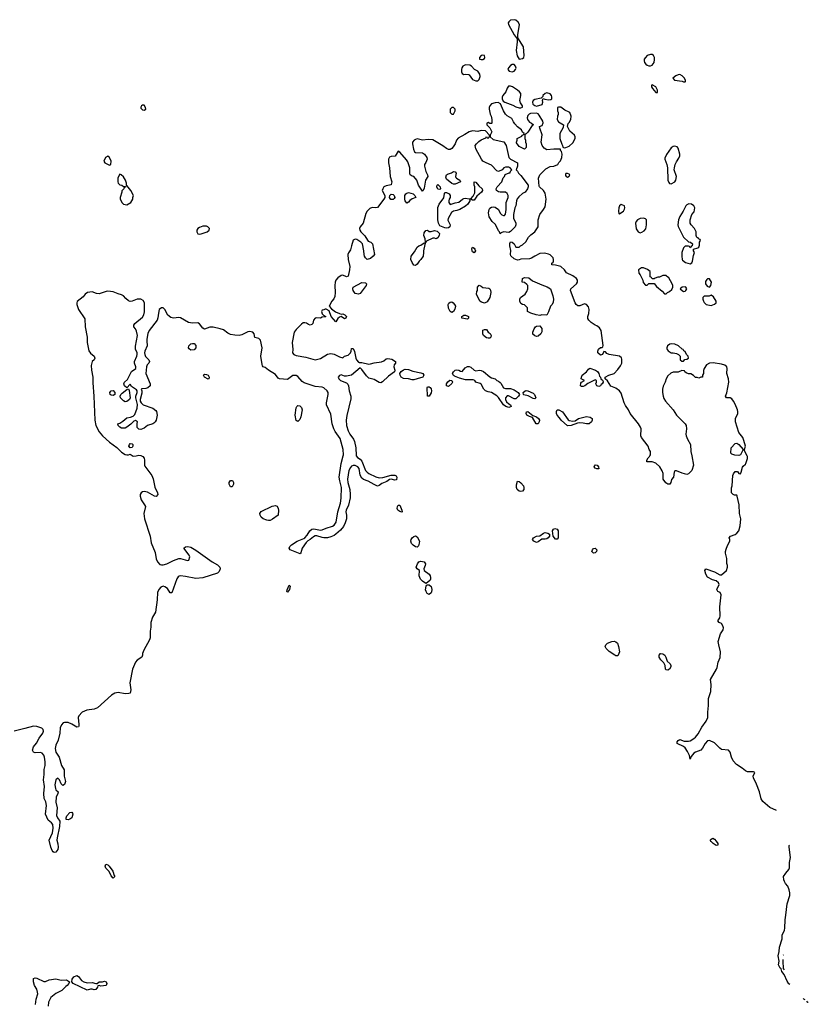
# Model space of a CAD drawing. Header units: inches. Extents: x 2380427 to 2580949, y 385907 to 546039.
# Tile 121 of 121: x 2557510 to 2566635, y 473650 to 485046. Entities that reach past the tile are written whole.
import ezdxf

# ---------------------------------------------------------------- set-up
doc = ezdxf.new("R2010")
doc.units = ezdxf.units.IN
doc.header["$MEASUREMENT"] = 0
for name, color, linetype in [('C5457', 7, 'Continuous'), ('C5458', 7, 'Continuous'), ('C5467', 7, 'Continuous'), ('C5468', 7, 'Continuous')]:
    doc.layers.add(name, color=color, linetype=linetype)

msp = doc.modelspace()

# ---------------------------------------------------------------- linework, layer by layer
at = {"layer": 'C5457', "color": 5, "elevation": 20}
for points in [[(2558918, 480000), (2558936, 479990), (2558950, 479970), (2558956, 479950), (2558956, 479890), (2558960, 479880), (2559040, 479770), (2559054, 479734), (2559075, 479635), (2559106, 479570), (2559110, 479550), (2559090, 479529), (2559070, 479532), (2558990, 479578), (2558950, 479587), (2558930, 479581), (2558917, 479570), (2558906, 479550), (2558903, 479530), (2558916, 479490), (2558956, 479430), (2558964, 479410), (2558948, 479332), (2558956, 479270), (2559019, 479070), (2559031, 478990), (2559078, 478878), (2559090, 478807), (2559104, 478770), (2559130, 478742), (2559150, 478735), (2559170, 478735), (2559213, 478747), (2559290, 478787), (2559350, 478811), (2559370, 478811), (2559450, 478785), (2559466, 478790), (2559479, 478830), (2559473, 478850), (2559409, 478930), (2559430, 478947), (2559454, 478950), (2559490, 478942), (2559550, 478908), (2559736, 478770), (2559797, 478736), (2559824, 478710), (2559831, 478690), (2559820, 478660), (2559798, 478642), (2559630, 478587), (2559550, 478577), (2559430, 478602), (2559372, 478608), (2559356, 478604), (2559344, 478596), (2559330, 478574), (2559270, 478414), (2559250, 478414), (2559221, 478461), (2559190, 478483), (2559170, 478488), (2559143, 478477), (2559119, 478450), (2559104, 478416), (2559101, 478330), (2559081, 478190), (2559046, 478130), (2559026, 478070), (2559026, 478014), (2559019, 477970), (2559019, 477890), (2559014, 477870), (2558946, 477750), (2558933, 477710), (2558933, 477690), (2558923, 477670), (2558870, 477634), (2558849, 477611), (2558816, 477530), (2558786, 477370), (2558797, 477290), (2558787, 477253), (2558773, 477247), (2558730, 477245), (2558650, 477258), (2558610, 477251), (2558571, 477229), (2558410, 477083), (2558372, 477068), (2558286, 477054), (2558233, 477030), (2558196, 476990), (2558188, 476970), (2558196, 476890), (2558195, 476870), (2558190, 476862), (2558170, 476859), (2558114, 476894), (2558070, 476911), (2558030, 476913), (2558013, 476907), (2557995, 476885), (2557980, 476850), (2557975, 476790), (2557954, 476706), (2557928, 476648), (2557919, 476610), (2557930, 476570), (2557965, 476510), (2557995, 476415), (2558025, 476365), (2558025, 476290), (2558040, 476230), (2558030, 476194), (2558010, 476182), (2557990, 476201), (2557970, 476249), (2557950, 476269), (2557930, 476249), (2557918, 476190), (2557923, 476150), (2557930, 476131), (2557954, 476110), (2557952, 476090), (2557934, 476046), (2557929, 475990), (2557944, 475924), (2557936, 475836), (2557948, 475808), (2557973, 475770), (2557970, 475710), (2557942, 475578), (2557941, 475550), (2557952, 475508), (2557955, 475470), (2557950, 475444), (2557930, 475413), (2557909, 475409), (2557896, 475416), (2557885, 475430), (2557870, 475470), (2557852, 475550), (2557890, 475634), (2557896, 475690), (2557893, 475730), (2557879, 475750), (2557840, 475780), (2557807, 475850), (2557819, 475950), (2557812, 475992), (2557793, 476033), (2557789, 476090), (2557796, 476170), (2557785, 476250), (2557793, 476310), (2557793, 476367), (2557804, 476416), (2557804, 476456), (2557797, 476510), (2557790, 476533), (2557770, 476558), (2557750, 476564), (2557690, 476560), (2557669, 476570), (2557659, 476590), (2557669, 476630), (2557706, 476674), (2557736, 476730), (2557776, 476790), (2557784, 476810), (2557782, 476830), (2557766, 476846), (2557710, 476867), (2557669, 476871), (2557570, 476841), (2557446, 476810)], [(2558813, 480000), (2558830, 479994), (2558858, 480000)], [(2557693, 473650), (2557700, 473710), (2557719, 473770), (2557718, 473790), (2557707, 473827), (2557683, 473870), (2557670, 473910), (2557669, 473950), (2557690, 473955), (2557710, 473954), (2557790, 473913), (2557810, 473915), (2557850, 473935), (2557930, 473944), (2557990, 473931), (2558050, 473934), (2558085, 473910), (2558078, 473890), (2558061, 473870), (2558043, 473857), (2557996, 473810), (2557930, 473774), (2557870, 473730), (2557844, 473676), (2557840, 473630)]]:
    msp.add_lwpolyline(points, dxfattribs=at)
for points in [[(2559950, 479638), (2559934, 479670), (2559933, 479690), (2559950, 479713), (2559972, 479712), (2559983, 479690), (2559983, 479670), (2559970, 479638)], [(2558070, 475787), (2558049, 475790), (2558046, 475810), (2558056, 475830), (2558090, 475870), (2558115, 475875), (2558123, 475863), (2558126, 475850), (2558113, 475810), (2558090, 475792)], [(2558590, 475109), (2558570, 475138), (2558547, 475187), (2558505, 475225), (2558499, 475250), (2558507, 475273), (2558530, 475264), (2558547, 475250), (2558586, 475190), (2558602, 475142), (2558611, 475130)], [(2558290, 473899), (2558350, 473901), (2558390, 473892), (2558407, 473893), (2558429, 473911), (2558470, 473911), (2558490, 473918), (2558511, 473910), (2558518, 473890), (2558511, 473869), (2558450, 473862), (2558430, 473868), (2558414, 473866), (2558412, 473850), (2558390, 473822), (2558370, 473818), (2558350, 473826), (2558330, 473826), (2558290, 473815), (2558128, 473890), (2558115, 473910), (2558118, 473942), (2558138, 473970), (2558170, 473985), (2558190, 473972), (2558227, 473927), (2558251, 473911)]]:
    msp.add_lwpolyline(points, close=True, dxfattribs=at)
at = {"layer": 'C5458', "color": 5, "elevation": 20}
for points in [[(2558930, 484058), (2558919, 484050), (2558910, 484035), (2558910, 484022), (2558930, 484001), (2558950, 483998), (2558968, 484010), (2558965, 484030), (2558950, 484055)], [(2558530, 483468), (2558502, 483450), (2558485, 483410), (2558494, 483390), (2558550, 483362), (2558566, 483370), (2558568, 483410), (2558548, 483450)], [(2558670, 483258), (2558665, 483255), (2558645, 483210), (2558645, 483170), (2558650, 483154), (2558670, 483134), (2558692, 483132), (2558710, 483114), (2558734, 483114), (2558733, 483107), (2558718, 483102), (2558714, 483090), (2558693, 483067), (2558692, 483050), (2558671, 482990), (2558672, 482972), (2558691, 482931), (2558710, 482912), (2558750, 482902), (2558798, 482930), (2558818, 482970), (2558818, 482990), (2558828, 483010), (2558798, 483070), (2558750, 483126), (2558746, 483126), (2558746, 483154), (2558735, 483190), (2558710, 483228), (2558686, 483250)], [(2559670, 482655), (2559630, 482655), (2559590, 482642), (2559570, 482628), (2559561, 482610), (2559559, 482590), (2559570, 482567), (2559590, 482564), (2559610, 482568), (2559678, 482590), (2559702, 482610), (2559706, 482630), (2559686, 482650)], [(2559490, 481222), (2559470, 481235), (2559464, 481250), (2559468, 481270), (2559490, 481294), (2559510, 481300), (2559530, 481298), (2559550, 481275), (2559550, 481250), (2559530, 481226)], [(2559690, 480884), (2559649, 480910), (2559638, 480930), (2559650, 480942), (2559670, 480941), (2559691, 480930), (2559701, 480910), (2559698, 480890)], [(2558590, 480695), (2558570, 480702), (2558558, 480710), (2558555, 480730), (2558570, 480751), (2558590, 480756), (2558611, 480730), (2558610, 480708)], [(2558730, 480625), (2558710, 480635), (2558675, 480670), (2558673, 480690), (2558681, 480710), (2558695, 480725), (2558750, 480765), (2558770, 480774), (2558776, 480756), (2558787, 480670), (2558779, 480650), (2558750, 480626)], [(2558790, 480089), (2558774, 480110), (2558779, 480130), (2558790, 480141), (2558810, 480139), (2558821, 480130), (2558819, 480110), (2558810, 480095)]]:
    msp.add_lwpolyline(points, close=True, dxfattribs=at)
for points in [[(2560000, 481395), (2559950, 481401), (2559918, 481418), (2559870, 481455), (2559830, 481470), (2559750, 481487), (2559710, 481487), (2559650, 481466), (2559630, 481475), (2559590, 481527), (2559570, 481538), (2559510, 481533), (2559462, 481542), (2559370, 481596), (2559350, 481599), (2559290, 481591), (2559259, 481599), (2559225, 481625), (2559190, 481693), (2559170, 481710), (2559150, 481713), (2559125, 481690), (2559115, 481650), (2559110, 481595), (2559099, 481570), (2559007, 481450), (2558994, 481414), (2558982, 481350), (2558982, 481310), (2558987, 481290), (2558984, 481270), (2558959, 481210), (2558956, 481190), (2558958, 481170), (2558967, 481147), (2559004, 481110), (2559014, 481090), (2559003, 481070), (2558984, 481050), (2558976, 481030), (2558971, 480951), (2559021, 480830), (2559021, 480810), (2558993, 480787), (2558970, 480779), (2558925, 480775), (2558914, 480770), (2558922, 480750), (2558922, 480722), (2558905, 480650), (2558905, 480630), (2558916, 480610), (2558939, 480590), (2559049, 480549), (2559084, 480524), (2559093, 480510), (2559100, 480470), (2559089, 480410), (2559078, 480390), (2559064, 480376), (2559050, 480368), (2558989, 480351), (2558950, 480317), (2558910, 480302), (2558890, 480306), (2558870, 480328), (2558869, 480371), (2558873, 480390), (2558850, 480409), (2558830, 480399), (2558796, 480365), (2558750, 480329), (2558730, 480319), (2558690, 480317), (2558668, 480330), (2558648, 480350), (2558646, 480370), (2558670, 480376), (2558702, 480398), (2558750, 480439), (2558794, 480445), (2558823, 480457), (2558843, 480477), (2558870, 480550), (2558872, 480592), (2558855, 480670), (2558855, 480690), (2558869, 480730), (2558869, 480750), (2558862, 480762), (2558802, 480802), (2558790, 480826), (2558750, 480786), (2558724, 480810), (2558715, 480830), (2558724, 480850), (2558758, 480882), (2558805, 480975), (2558853, 481010), (2558853, 481030), (2558837, 481070), (2558837, 481090), (2558866, 481150), (2558869, 481170), (2558869, 481190), (2558852, 481232), (2558849, 481269), (2558872, 481390), (2558862, 481442), (2558849, 481470), (2558829, 481490), (2558829, 481510), (2558844, 481530), (2558930, 481602), (2558948, 481630), (2558955, 481665), (2558955, 481770), (2558937, 481797), (2558911, 481811), (2558870, 481810), (2558810, 481789), (2558790, 481786), (2558771, 481791), (2558738, 481818), (2558710, 481851), (2558690, 481863), (2558650, 481872), (2558590, 481895), (2558530, 481904), (2558510, 481901), (2558430, 481875), (2558398, 481878), (2558350, 481895), (2558296, 481890), (2558266, 481870), (2558243, 481837), (2558177, 481783), (2558170, 481770), (2558170, 481750), (2558189, 481690), (2558262, 481582), (2558269, 481490), (2558290, 481370), (2558290, 481310), (2558310, 481215), (2558330, 481185), (2558371, 481150), (2558379, 481130), (2558371, 481110), (2558349, 481091), (2558337, 481043), (2558341, 480990), (2558358, 480910), (2558356, 480844), (2558368, 480690), (2558378, 480410), (2558393, 480350), (2558430, 480276), (2558470, 480229), (2558550, 480155), (2558636, 480096), (2558690, 480041), (2558730, 480015), (2558749, 480011), (2558769, 480011), (2558790, 480018), (2558810, 480001), (2558813, 480000)], [(2558858, 480000), (2558890, 480007), (2558910, 480004), (2558918, 480000)]]:
    msp.add_lwpolyline(points, dxfattribs=at)
at = {"layer": 'C5467', "color": 5, "elevation": 20}
for points in [[(2561405, 480000), (2561420, 479980), (2561450, 479958), (2561470, 479935), (2561512, 479830), (2561529, 479809), (2561550, 479795), (2561630, 479756), (2561670, 479745), (2561713, 479747), (2561810, 479775), (2561850, 479773), (2561865, 479765), (2561875, 479750), (2561870, 479719), (2561850, 479716), (2561810, 479728), (2561790, 479726), (2561757, 479703), (2561702, 479678), (2561670, 479654), (2561650, 479649), (2561610, 479665), (2561544, 479704), (2561490, 479726), (2561470, 479741), (2561450, 479775), (2561440, 479850), (2561423, 479870), (2561390, 479885), (2561370, 479885), (2561350, 479879), (2561336, 479864), (2561320, 479830), (2561305, 479730), (2561308, 479688), (2561330, 479610), (2561335, 479550), (2561333, 479513), (2561313, 479427), (2561286, 479370), (2561282, 479350), (2561291, 479310), (2561291, 479270), (2561278, 479222), (2561258, 479182), (2561223, 479137), (2561170, 479092), (2561150, 479077), (2561110, 479060), (2561070, 479050), (2561029, 479051), (2561010, 479053), (2560950, 479073), (2560930, 479071), (2560910, 479061), (2560870, 479030), (2560844, 479016), (2560824, 478996), (2560780, 478930), (2560764, 478876), (2560755, 478865), (2560639, 478910), (2560627, 478930), (2560636, 478950), (2560654, 478970), (2560722, 479010), (2560799, 479041), (2560811, 479049), (2560838, 479082), (2560868, 479132), (2560890, 479148), (2560913, 479153), (2560990, 479138), (2561010, 479140), (2561057, 479163), (2561130, 479183), (2561150, 479197), (2561171, 479230), (2561192, 479350), (2561221, 479450), (2561229, 479510), (2561234, 479630), (2561213, 479710), (2561208, 479750), (2561228, 479910), (2561252, 480000)], [(2565286, 480000), (2565307, 479890), (2565286, 479830), (2565250, 479789), (2565230, 479784), (2565176, 479796), (2565110, 479826), (2565090, 479826), (2565082, 479810), (2565076, 479750), (2565054, 479726), (2565043, 479690), (2565031, 479670), (2565009, 479669), (2564986, 479686), (2564955, 479730), (2564954, 479794), (2564945, 479825), (2564918, 479870), (2564870, 479915), (2564830, 479928), (2564766, 479930), (2564766, 479950), (2564783, 479977), (2564798, 479990), (2564803, 480000)], [(2566266, 475893), (2566190, 475930), (2566110, 475999), (2566089, 476030), (2566071, 476110), (2566037, 476197), (2566000, 476270), (2565997, 476290), (2566015, 476335), (2566000, 476340), (2565930, 476342), (2565910, 476353), (2565870, 476385), (2565804, 476424), (2565764, 476470), (2565746, 476510), (2565730, 476570), (2565711, 476591), (2565630, 476601), (2565610, 476614), (2565550, 476675), (2565490, 476703), (2565470, 476699), (2565442, 476670), (2565410, 476615), (2565390, 476591), (2565330, 476570), (2565310, 476556), (2565280, 476520), (2565270, 476489), (2565262, 476530), (2565238, 476578), (2565210, 476618), (2565190, 476636), (2565117, 476670), (2565119, 476690), (2565130, 476703), (2565150, 476715), (2565197, 476697), (2565250, 476695), (2565270, 476699), (2565310, 476725), (2565330, 476742), (2565361, 476779), (2565403, 476857), (2565454, 476926), (2565472, 476968), (2565471, 477030), (2565480, 477110), (2565480, 477190), (2565509, 477271), (2565512, 477352), (2565503, 477410), (2565571, 477530), (2565579, 477550), (2565591, 477610), (2565614, 477666), (2565618, 477730), (2565598, 477810), (2565593, 477850), (2565620, 477940), (2565650, 477984), (2565652, 478008), (2565648, 478030), (2565630, 478057), (2565605, 478070), (2565589, 478090), (2565610, 478124), (2565614, 478146), (2565611, 478251), (2565628, 478389), (2565615, 478415), (2565589, 478430), (2565575, 478450), (2565602, 478510), (2565596, 478530), (2565570, 478550), (2565525, 478565), (2565470, 478595), (2565450, 478628), (2565438, 478670), (2565450, 478691), (2565550, 478656), (2565610, 478620), (2565630, 478622), (2565688, 478672), (2565701, 478710), (2565700, 478730), (2565694, 478754), (2565691, 478810), (2565677, 478870), (2565678, 478890), (2565683, 478917), (2565699, 478961), (2565727, 479010), (2565729, 479030), (2565721, 479050), (2565734, 479070), (2565790, 479088), (2565810, 479105), (2565830, 479132), (2565847, 479190), (2565855, 479270), (2565840, 479330), (2565834, 479430), (2565813, 479533), (2565810, 479542), (2565783, 479543), (2565766, 479550), (2565748, 479570), (2565748, 479628), (2565755, 479650), (2565762, 479770), (2565769, 479790), (2565790, 479816), (2565816, 479816), (2565832, 479792), (2565850, 479791), (2565859, 479810), (2565873, 479867), (2565881, 479879), (2565910, 479903), (2565913, 479910), (2565930, 479966), (2565931, 479990), (2565926, 480000)], [(2566421, 473880), (2566410, 473888), (2566390, 473920), (2566354, 473994), (2566330, 474030), (2566321, 474061), (2566310, 474069), (2566290, 474109), (2566299, 474150), (2566286, 474210), (2566298, 474262), (2566302, 474310), (2566332, 474408), (2566334, 474450), (2566359, 474510), (2566364, 474530), (2566367, 474630), (2566377, 474683), (2566390, 474812), (2566420, 474910), (2566421, 474941), (2566415, 474975), (2566398, 475018), (2566370, 475050), (2566359, 475070), (2566352, 475090), (2566350, 475130), (2566374, 475170), (2566408, 475212), (2566416, 475230), (2566419, 475290), (2566430, 475350), (2566413, 475470), (2566415, 475490), (2566416, 475493)], [(2566342, 474170), (2566340, 474150), (2566346, 474066), (2566357, 474049)], [(2566347, 474224), (2566346, 474221)], [(2566414, 473996), (2566415, 473995)], [(2566597, 473702), (2566582, 473710), (2566578, 473716)], [(2566630, 473670), (2566618, 473686)], [(2566635, 473673), (2566634, 473670), (2566630, 473670)]]:
    msp.add_lwpolyline(points, dxfattribs=at)
for points in [[(2564190, 479847), (2564170, 479857), (2564159, 479870), (2564164, 479890), (2564170, 479893), (2564191, 479890), (2564206, 479870), (2564210, 479849)], [(2563310, 479585), (2563290, 479590), (2563267, 479610), (2563258, 479630), (2563258, 479662), (2563270, 479705), (2563290, 479703), (2563310, 479687), (2563339, 479650), (2563345, 479630), (2563344, 479610), (2563330, 479589)], [(2560390, 479248), (2560370, 479252), (2560328, 479270), (2560305, 479290), (2560291, 479310), (2560288, 479332), (2560306, 479354), (2560430, 479415), (2560470, 479422), (2560490, 479415), (2560502, 479390), (2560506, 479370), (2560499, 479310), (2560436, 479264), (2560410, 479251)], [(2561930, 479347), (2561910, 479353), (2561887, 479370), (2561879, 479390), (2561881, 479410), (2561890, 479427), (2561910, 479426), (2561932, 479370), (2561935, 479350)], [(2562110, 478942), (2562090, 478946), (2562064, 478964), (2562045, 478985), (2562037, 479010), (2562039, 479030), (2562050, 479048), (2562070, 479064), (2562090, 479071), (2562110, 479061), (2562135, 479010), (2562134, 478986), (2562123, 478957)], [(2563590, 479032), (2563550, 479034), (2563510, 479002), (2563490, 478997), (2563461, 479010), (2563442, 479030), (2563454, 479050), (2563490, 479068), (2563530, 479074), (2563570, 479104), (2563590, 479110), (2563623, 479103), (2563641, 479090), (2563639, 479070), (2563625, 479050), (2563610, 479038)], [(2563730, 479034), (2563710, 479035), (2563684, 479070), (2563676, 479130), (2563686, 479150), (2563704, 479156), (2563730, 479150), (2563741, 479130), (2563741, 479050)], [(2564150, 478870), (2564132, 478890), (2564137, 478910), (2564150, 478925), (2564170, 478930), (2564187, 478910), (2564183, 478890), (2564170, 478877)], [(2562210, 478522), (2562170, 478547), (2562148, 478570), (2562134, 478610), (2562135, 478670), (2562109, 478690), (2562099, 478710), (2562113, 478750), (2562130, 478771), (2562150, 478781), (2562190, 478771), (2562206, 478750), (2562203, 478730), (2562186, 478690), (2562191, 478670), (2562247, 478627), (2562259, 478610), (2562264, 478590), (2562265, 478570), (2562259, 478561), (2562230, 478533)], [(2560610, 478419), (2560603, 478430), (2560606, 478446), (2560630, 478502), (2560638, 478490), (2560633, 478450)], [(2562250, 478395), (2562226, 478406), (2562212, 478430), (2562207, 478447), (2562212, 478488), (2562219, 478501), (2562230, 478507), (2562250, 478504), (2562270, 478485), (2562277, 478470), (2562280, 478450), (2562275, 478425), (2562270, 478413)], [(2564410, 477683), (2564397, 477690), (2564330, 477735), (2564295, 477770), (2564285, 477790), (2564291, 477810), (2564310, 477829), (2564361, 477850), (2564390, 477854), (2564410, 477847), (2564426, 477830), (2564440, 477790), (2564449, 477731), (2564444, 477710), (2564430, 477685)], [(2565010, 477519), (2564990, 477522), (2564984, 477530), (2564979, 477570), (2564964, 477604), (2564930, 477636), (2564911, 477670), (2564910, 477691), (2564924, 477710), (2564930, 477712), (2564950, 477705), (2564974, 477690), (2564986, 477670), (2565001, 477621), (2565035, 477590), (2565044, 477570), (2565043, 477557), (2565030, 477529)], [(2565570, 475488), (2565535, 475510), (2565510, 475534), (2565499, 475550), (2565510, 475563), (2565532, 475572), (2565550, 475562), (2565570, 475539), (2565590, 475510), (2565587, 475493)]]:
    msp.add_lwpolyline(points, close=True, dxfattribs=at)
at = {"layer": 'C5468', "color": 5, "elevation": 20}
for points in [[(2563230, 485046), (2563190, 485039), (2563170, 485023), (2563164, 485010), (2563167, 484990), (2563230, 484871), (2563265, 484825), (2563268, 484788), (2563254, 484690), (2563266, 484626), (2563290, 484591), (2563330, 484596), (2563344, 484610), (2563349, 484631), (2563339, 484730), (2563276, 484836), (2563276, 484870), (2563292, 484990), (2563279, 485019), (2563250, 485042)], [(2562870, 484636), (2562850, 484632), (2562831, 484610), (2562832, 484590), (2562850, 484584), (2562870, 484584), (2562890, 484598), (2562894, 484610), (2562889, 484630)], [(2564830, 484645), (2564810, 484645), (2564771, 484630), (2564751, 484610), (2564736, 484590), (2564735, 484570), (2564741, 484550), (2564756, 484530), (2564770, 484521), (2564790, 484511), (2564810, 484511), (2564830, 484519), (2564850, 484552), (2564856, 484584), (2564854, 484610), (2564845, 484630)], [(2562670, 484525), (2562637, 484510), (2562626, 484490), (2562623, 484470), (2562623, 484443), (2562630, 484422), (2562650, 484411), (2562670, 484415), (2562702, 484410), (2562710, 484406), (2562750, 484355), (2562790, 484337), (2562810, 484339), (2562825, 484355), (2562838, 484390), (2562835, 484415), (2562810, 484450), (2562771, 484471), (2562738, 484510), (2562720, 484520)], [(2563230, 484529), (2563210, 484529), (2563190, 484515), (2563165, 484490), (2563158, 484470), (2563172, 484450), (2563210, 484441), (2563230, 484451), (2563249, 484470), (2563255, 484485), (2563249, 484510)], [(2565150, 484410), (2565130, 484408), (2565104, 484396), (2565066, 484370), (2565088, 484348), (2565176, 484336), (2565190, 484328), (2565210, 484326), (2565215, 484330), (2565216, 484344), (2565204, 484370), (2565177, 484397)], [(2563190, 484278), (2563165, 484275), (2563150, 484255), (2563137, 484210), (2563101, 484170), (2563091, 484150), (2563091, 484130), (2563103, 484103), (2563122, 484090), (2563217, 484057), (2563250, 484039), (2563290, 484027), (2563310, 484027), (2563328, 484032), (2563329, 484050), (2563304, 484085), (2563297, 484110), (2563310, 484170), (2563307, 484190), (2563292, 484212), (2563272, 484230), (2563213, 484270)], [(2563610, 484199), (2563590, 484193), (2563565, 484170), (2563562, 484158), (2563544, 484136), (2563470, 484121), (2563451, 484110), (2563443, 484090), (2563448, 484068), (2563470, 484051), (2563490, 484046), (2563555, 484065), (2563562, 484090), (2563558, 484110), (2563566, 484134), (2563585, 484125), (2563630, 484118), (2563656, 484124), (2563666, 484130), (2563668, 484152), (2563664, 484170), (2563650, 484189)], [(2564830, 484294), (2564822, 484290), (2564822, 484270), (2564831, 484250), (2564870, 484205), (2564890, 484205), (2564892, 484230), (2564870, 484269)], [(2562530, 484028), (2562510, 484028), (2562492, 484010), (2562493, 483973), (2562510, 483954), (2562530, 483954), (2562548, 483990), (2562548, 484010)], [(2563746, 484034), (2563732, 484028), (2563732, 483992), (2563742, 483970), (2563742, 483950), (2563732, 483928), (2563731, 483890), (2563745, 483865), (2563802, 483830), (2563800, 483800), (2563762, 483730), (2563762, 483670), (2563784, 483604), (2563792, 483590), (2563794, 483570), (2563810, 483562), (2563830, 483565), (2563870, 483581), (2563910, 483621), (2563938, 483670), (2563939, 483690), (2563929, 483710), (2563876, 483756), (2563848, 483810), (2563857, 483843), (2563870, 483856), (2563889, 483891), (2563891, 483931), (2563877, 483970), (2563870, 483977), (2563819, 483999), (2563770, 484033)], [(2565090, 483584), (2565070, 483579), (2565050, 483562), (2564994, 483486), (2564975, 483445), (2564975, 483430), (2564997, 483370), (2565005, 483330), (2565011, 483190), (2565021, 483161), (2565030, 483152), (2565050, 483145), (2565090, 483171), (2565104, 483190), (2565109, 483230), (2565084, 483310), (2565085, 483330), (2565094, 483370), (2565110, 483402), (2565138, 483442), (2565149, 483471), (2565149, 483490), (2565130, 483558), (2565116, 483576)], [(2562530, 483141), (2562510, 483152), (2562450, 483201), (2562442, 483222), (2562450, 483250), (2562461, 483259), (2562505, 483275), (2562530, 483290), (2562550, 483286), (2562561, 483270), (2562551, 483230), (2562558, 483218), (2562565, 483210), (2562602, 483190), (2562611, 483170), (2562550, 483144)], [(2562750, 482958), (2562730, 482968), (2562718, 482962), (2562718, 482950), (2562694, 482910), (2562670, 482886), (2562604, 482850), (2562570, 482836), (2562531, 482829), (2562507, 482814), (2562467, 482747), (2562465, 482725), (2562491, 482670), (2562486, 482650), (2562470, 482637), (2562450, 482633), (2562430, 482636), (2562370, 482659), (2562355, 482690), (2562348, 482728), (2562347, 482873), (2562363, 482910), (2562416, 482984), (2562424, 483036), (2562430, 483045), (2562450, 483047), (2562479, 483030), (2562490, 483011), (2562491, 482990), (2562479, 482970), (2562474, 482950), (2562475, 482930), (2562490, 482907), (2562550, 482928), (2562590, 482933), (2562632, 482968), (2562650, 482978), (2562670, 482980), (2562710, 482971), (2562730, 482971), (2562757, 483003), (2562778, 483042), (2562778, 483110), (2562770, 483130), (2562767, 483153), (2562770, 483171), (2562790, 483165), (2562824, 483124), (2562863, 483090), (2562865, 483070), (2562855, 483050), (2562798, 483002), (2562770, 482958)], [(2563850, 483266), (2563830, 483266), (2563824, 483256), (2563824, 483244), (2563834, 483230), (2563850, 483225), (2563870, 483234), (2563875, 483250), (2563870, 483258)], [(2562370, 483079), (2562350, 483086), (2562338, 483110), (2562342, 483130), (2562350, 483138), (2562377, 483110), (2562381, 483090)], [(2561830, 482965), (2561806, 482966), (2561789, 482989), (2561793, 483010), (2561810, 483025), (2561830, 483024), (2561844, 483010), (2561850, 482988), (2561844, 482976)], [(2561990, 482923), (2561970, 482949), (2561965, 482970), (2561968, 483010), (2561978, 483030), (2561990, 483040), (2562010, 483047), (2562063, 483030), (2562083, 483010), (2562092, 482990), (2562050, 482973), (2562026, 482954), (2562010, 482933)], [(2564470, 482909), (2564451, 482890), (2564443, 482870), (2564438, 482830), (2564444, 482804), (2564450, 482794), (2564456, 482804), (2564495, 482830), (2564510, 482854), (2564514, 482870), (2564508, 482890)], [(2565253, 482913), (2565230, 482904), (2565218, 482890), (2565189, 482831), (2565148, 482770), (2565135, 482730), (2565127, 482670), (2565131, 482651), (2565192, 482530), (2565250, 482474), (2565273, 482473), (2565294, 482450), (2565293, 482427), (2565278, 482422), (2565270, 482406), (2565262, 482422), (2565250, 482426), (2565210, 482426), (2565190, 482406), (2565171, 482350), (2565171, 482310), (2565176, 482270), (2565181, 482261), (2565214, 482234), (2565270, 482221), (2565289, 482231), (2565297, 482250), (2565305, 482315), (2565318, 482350), (2565308, 482370), (2565306, 482390), (2565356, 482404), (2565370, 482414), (2565376, 482436), (2565378, 482470), (2565386, 482490), (2565382, 482502), (2565366, 482510), (2565362, 482522), (2565347, 482527), (2565338, 482550), (2565338, 482590), (2565318, 482630), (2565278, 482670), (2565269, 482690), (2565269, 482730), (2565289, 482791), (2565316, 482824), (2565322, 482870), (2565309, 482890), (2565282, 482910)], [(2564729, 482749), (2564690, 482745), (2564658, 482730), (2564643, 482710), (2564635, 482690), (2564645, 482625), (2564665, 482590), (2564690, 482578), (2564710, 482585), (2564737, 482603), (2564754, 482626), (2564764, 482670), (2564762, 482730), (2564750, 482742)], [(2562270, 482595), (2562310, 482607), (2562339, 482599), (2562361, 482581), (2562366, 482570), (2562363, 482550), (2562350, 482522), (2562330, 482509), (2562310, 482519), (2562290, 482519), (2562218, 482482), (2562210, 482466), (2562202, 482462), (2562207, 482473), (2562203, 482510), (2562187, 482550), (2562190, 482579), (2562210, 482607), (2562230, 482611), (2562250, 482596)], [(2562090, 482201), (2562070, 482205), (2562050, 482234), (2562037, 482270), (2562041, 482310), (2562080, 482360), (2562110, 482415), (2562129, 482430), (2562150, 482435), (2562190, 482462), (2562200, 482460), (2562202, 482450), (2562197, 482443), (2562181, 482370), (2562184, 482350), (2562179, 482310), (2562150, 482270), (2562131, 482250), (2562110, 482215)], [(2562770, 482349), (2562750, 482358), (2562744, 482370), (2562742, 482398), (2562748, 482412), (2562770, 482402), (2562778, 482390), (2562785, 482370)], [(2564730, 482174), (2564706, 482174), (2564680, 482160), (2564672, 482150), (2564673, 482113), (2564690, 482094), (2564722, 482030), (2564724, 482004), (2564750, 481974), (2564770, 481974), (2564790, 481994), (2564850, 481994), (2564880, 481960), (2564944, 481904), (2564970, 481874), (2564990, 481874), (2565006, 481890), (2565030, 481902), (2565055, 481925), (2565066, 481950), (2565066, 481970), (2565058, 481990), (2565020, 482060), (2564996, 482076), (2564990, 482086), (2564950, 482086), (2564912, 482068), (2564893, 482067), (2564864, 482056), (2564850, 482046), (2564830, 482046), (2564822, 482062), (2564806, 482070), (2564806, 482130), (2564774, 482154)], [(2563610, 481628), (2563550, 481629), (2563530, 481624), (2563486, 481630), (2563426, 481650), (2563386, 481670), (2563386, 481710), (2563350, 481746), (2563330, 481748), (2563310, 481762), (2563297, 481790), (2563297, 481810), (2563304, 481830), (2563359, 481870), (2563380, 481900), (2563389, 481930), (2563388, 481968), (2563380, 481980), (2563350, 482006), (2563326, 482010), (2563330, 482052), (2563350, 482062), (2563400, 482060), (2563444, 482024), (2563550, 481976), (2563614, 481954), (2563651, 481931), (2563681, 481850), (2563686, 481810), (2563684, 481776), (2563671, 481750), (2563651, 481730), (2563630, 481666)], [(2565490, 482048), (2565470, 482048), (2565460, 482040), (2565444, 482016), (2565446, 481990), (2565463, 481963), (2565490, 481952), (2565509, 481971), (2565514, 482010)], [(2561430, 481869), (2561390, 481878), (2561369, 481911), (2561364, 481930), (2561369, 481950), (2561470, 482006), (2561510, 482002), (2561522, 481990), (2561518, 481970), (2561450, 481878)], [(2562890, 481766), (2562855, 481775), (2562834, 481790), (2562795, 481870), (2562800, 481900), (2562807, 481913), (2562808, 481950), (2562828, 481972), (2562850, 481962), (2562870, 481945), (2562938, 481938), (2562950, 481931), (2562957, 481917), (2562961, 481890), (2562951, 481829), (2562919, 481781)], [(2565210, 481955), (2565174, 481950), (2565154, 481930), (2565174, 481910), (2565190, 481902), (2565210, 481905), (2565218, 481910), (2565228, 481930), (2565218, 481950)], [(2565510, 481858), (2565487, 481847), (2565430, 481846), (2565414, 481830), (2565414, 481810), (2565422, 481790), (2565430, 481774), (2565454, 481750), (2565510, 481738), (2565530, 481745), (2565550, 481752), (2565568, 481770), (2565568, 481790), (2565540, 481840)], [(2562510, 481658), (2562490, 481668), (2562470, 481708), (2562467, 481750), (2562475, 481765), (2562490, 481777), (2562510, 481779), (2562526, 481770), (2562543, 481750), (2562551, 481730), (2562546, 481694), (2562530, 481668)], [(2562690, 481579), (2562626, 481590), (2562628, 481610), (2562650, 481625), (2562670, 481625), (2562694, 481614), (2562702, 481610), (2562705, 481590)], [(2562930, 481359), (2562910, 481364), (2562878, 481390), (2562868, 481412), (2562870, 481452), (2562890, 481462), (2562910, 481462), (2562931, 481430), (2562953, 481413), (2562966, 481390), (2562961, 481370), (2562950, 481361)], [(2563490, 481378), (2563470, 481386), (2563448, 481408), (2563448, 481428), (2563462, 481470), (2563478, 481490), (2563490, 481498), (2563530, 481502), (2563552, 481472), (2563552, 481432), (2563542, 481410), (2563510, 481382)], [(2565050, 481295), (2565032, 481290), (2565006, 481270), (2564998, 481250), (2565000, 481240), (2565002, 481230), (2565015, 481215), (2565050, 481191), (2565070, 481191), (2565110, 481182), (2565134, 481170), (2565154, 481150), (2565154, 481110), (2565170, 481094), (2565190, 481094), (2565208, 481112), (2565230, 481118), (2565248, 481130), (2565246, 481150), (2565226, 481170), (2565210, 481206), (2565195, 481215), (2565188, 481228), (2565174, 481234), (2565135, 481270), (2565090, 481292)], [(2562790, 480982), (2562830, 480989), (2562850, 480987), (2562876, 480976), (2562950, 480912), (2562970, 480900), (2563010, 480891), (2563030, 480871), (2563050, 480863), (2563070, 480848), (2563079, 480839), (2563110, 480784), (2563130, 480776), (2563190, 480776), (2563230, 480762), (2563278, 480730), (2563294, 480710), (2563281, 480690), (2563250, 480659), (2563230, 480659), (2563168, 480692), (2563150, 480693), (2563133, 480670), (2563133, 480650), (2563144, 480624), (2563170, 480601), (2563191, 480590), (2563198, 480570), (2563190, 480564), (2563170, 480559), (2563137, 480570), (2563110, 480590), (2563052, 480672), (2563030, 480694), (2562970, 480730), (2562930, 480738), (2562901, 480750), (2562879, 480770), (2562849, 480829), (2562837, 480837), (2562789, 480849), (2562778, 480870), (2562759, 480879), (2562670, 480879), (2562598, 480898), (2562541, 480921), (2562529, 480929), (2562519, 480950), (2562529, 480970), (2562550, 480988), (2562570, 480995), (2562590, 480990), (2562610, 480977), (2562630, 480975), (2562663, 481017), (2562690, 481033), (2562710, 481034), (2562730, 481023), (2562770, 480988)], [(2564210, 480802), (2564188, 480810), (2564178, 480830), (2564186, 480850), (2564186, 480870), (2564170, 480878), (2564084, 480836), (2564050, 480809), (2564030, 480801), (2564010, 480801), (2563999, 480810), (2564002, 480838), (2564010, 480852), (2564046, 480870), (2564008, 480890), (2564009, 480910), (2564018, 480930), (2564069, 480970), (2564090, 481002), (2564109, 481011), (2564171, 480991), (2564195, 480975), (2564211, 480950), (2564221, 480921), (2564232, 480910), (2564234, 480890), (2564253, 480873), (2564260, 480860), (2564262, 480850), (2564251, 480830), (2564238, 480822), (2564230, 480809)], [(2562050, 480878), (2562010, 480890), (2561950, 480895), (2561926, 480910), (2561912, 480930), (2561909, 480950), (2561926, 480974), (2561950, 480994), (2561970, 481003), (2562010, 480996), (2562059, 480979), (2562150, 480959), (2562175, 480950), (2562187, 480930), (2562175, 480910), (2562110, 480889), (2562070, 480878)], [(2562250, 480688), (2562229, 480690), (2562225, 480790), (2562230, 480798), (2562250, 480796), (2562258, 480790), (2562270, 480772), (2562275, 480750), (2562270, 480728)], [(2562470, 480799), (2562449, 480809), (2562450, 480830), (2562466, 480854), (2562487, 480873), (2562510, 480871), (2562517, 480850), (2562510, 480835)], [(2563470, 480657), (2563450, 480663), (2563392, 480692), (2563344, 480704), (2563338, 480710), (2563335, 480730), (2563358, 480750), (2563370, 480753), (2563391, 480750), (2563450, 480724), (2563467, 480710), (2563483, 480670)], [(2560730, 480395), (2560710, 480408), (2560699, 480470), (2560710, 480552), (2560717, 480570), (2560730, 480579), (2560750, 480578), (2560761, 480570), (2560770, 480556), (2560777, 480530), (2560763, 480450), (2560750, 480419)], [(2563510, 480369), (2563487, 480370), (2563442, 480442), (2563410, 480453), (2563378, 480470), (2563370, 480490), (2563374, 480506), (2563390, 480511), (2563446, 480466), (2563490, 480451), (2563513, 480430), (2563524, 480410), (2563522, 480390)], [(2563910, 480401), (2563936, 480404), (2563978, 480430), (2564068, 480452), (2564110, 480444), (2564133, 480430), (2564135, 480410), (2564126, 480390), (2564101, 480370), (2564070, 480367), (2564030, 480378), (2563990, 480382), (2563963, 480377), (2563890, 480349), (2563850, 480347), (2563775, 480410), (2563758, 480438), (2563729, 480470), (2563722, 480490), (2563722, 480510), (2563729, 480531), (2563750, 480531), (2563790, 480507), (2563856, 480416), (2563870, 480406)], [(2565830, 480002), (2565785, 480005), (2565750, 480018), (2565738, 480030), (2565742, 480090), (2565790, 480142), (2565810, 480145), (2565830, 480131), (2565882, 480070), (2565850, 480008)]]:
    msp.add_lwpolyline(points, close=True, dxfattribs=at)
for points in [[(2564803, 480000), (2564808, 480010), (2564808, 480048), (2564795, 480070), (2564782, 480110), (2564704, 480210), (2564699, 480230), (2564701, 480310), (2564693, 480330), (2564669, 480369), (2564574, 480490), (2564553, 480530), (2564519, 480579), (2564503, 480610), (2564470, 480722), (2564451, 480751), (2564410, 480781), (2564350, 480804), (2564310, 480868), (2564286, 480890), (2564286, 480910), (2564329, 480931), (2564389, 480951), (2564430, 480998), (2564461, 481039), (2564477, 481070), (2564477, 481117), (2564472, 481132), (2564450, 481150), (2564331, 481171), (2564304, 481184), (2564290, 481202), (2564270, 481206), (2564252, 481170), (2564230, 481162), (2564198, 481190), (2564198, 481210), (2564209, 481231), (2564229, 481251), (2564250, 481252), (2564259, 481261), (2564263, 481277), (2564239, 481450), (2564220, 481480), (2564190, 481501), (2564169, 481509), (2564123, 481543), (2564095, 481570), (2564086, 481586), (2564084, 481610), (2564095, 481645), (2564098, 481690), (2564090, 481722), (2564070, 481749), (2564044, 481756), (2563990, 481735), (2563970, 481735), (2563950, 481748), (2563939, 481770), (2563884, 481910), (2563889, 481930), (2563954, 481990), (2563965, 482010), (2563964, 482030), (2563953, 482050), (2563910, 482083), (2563837, 482117), (2563814, 482150), (2563770, 482189), (2563710, 482206), (2563669, 482209), (2563668, 482230), (2563682, 482238), (2563687, 482253), (2563688, 482270), (2563682, 482290), (2563650, 482324), (2563630, 482333), (2563583, 482343), (2563530, 482339), (2563471, 482310), (2563434, 482286), (2563410, 482277), (2563310, 482275), (2563290, 482265), (2563270, 482264), (2563230, 482279), (2563194, 482314), (2563189, 482329), (2563193, 482373), (2563181, 482430), (2563183, 482457), (2563190, 482474), (2563210, 482472), (2563231, 482451), (2563250, 482414), (2563290, 482414), (2563306, 482430), (2563330, 482442), (2563365, 482475), (2563399, 482530), (2563424, 482556), (2563470, 482592), (2563509, 482650), (2563509, 482730), (2563529, 482790), (2563572, 482848), (2563590, 482882), (2563603, 482970), (2563590, 483038), (2563570, 483068), (2563526, 483110), (2563520, 483120), (2563515, 483210), (2563529, 483251), (2563600, 483320), (2563650, 483346), (2563690, 483351), (2563738, 483370), (2563750, 483392), (2563769, 483411), (2563782, 483450), (2563788, 483490), (2563779, 483519), (2563766, 483534), (2563766, 483546), (2563690, 483549), (2563610, 483539), (2563578, 483558), (2563555, 483590), (2563544, 483630), (2563554, 483714), (2563528, 483790), (2563526, 483810), (2563557, 483823), (2563569, 483851), (2563565, 483870), (2563521, 483941), (2563510, 483955), (2563490, 483964), (2563421, 483959), (2563406, 483954), (2563390, 483938), (2563383, 483910), (2563387, 483890), (2563410, 483861), (2563434, 483850), (2563454, 483830), (2563440, 483820), (2563390, 483746), (2563370, 483726), (2563358, 483722), (2563354, 483710), (2563354, 483670), (2563362, 483650), (2563362, 483630), (2563372, 483608), (2563370, 483566), (2563350, 483546), (2563290, 483578), (2563260, 483620), (2563258, 483630), (2563266, 483650), (2563266, 483670), (2563322, 483698), (2563326, 483710), (2563342, 483718), (2563346, 483730), (2563330, 483746), (2563318, 483770), (2563270, 483807), (2563240, 483840), (2563223, 483863), (2563204, 483904), (2563150, 483933), (2563130, 483953), (2563107, 483990), (2563073, 484073), (2563047, 484087), (2563010, 484085), (2562970, 484072), (2562951, 484050), (2562943, 484030), (2562942, 484010), (2562954, 483954), (2562965, 483930), (2562975, 483890), (2562974, 483850), (2562970, 483846), (2562950, 483846), (2562930, 483858), (2562914, 483850), (2562914, 483830), (2562950, 483794), (2562972, 483750), (2562954, 483710), (2562954, 483690), (2562990, 483658), (2563111, 483631), (2563138, 483590), (2563171, 483450), (2563190, 483431), (2563271, 483391), (2563271, 483349), (2563254, 483310), (2563270, 483294), (2563282, 483270), (2563310, 483242), (2563392, 483130), (2563392, 483110), (2563385, 483090), (2563358, 483050), (2563330, 483034), (2563285, 482995), (2563268, 482972), (2563259, 482950), (2563251, 482890), (2563241, 482870), (2563225, 482790), (2563225, 482750), (2563252, 482690), (2563252, 482670), (2563242, 482650), (2563190, 482595), (2563170, 482582), (2563110, 482589), (2563081, 482579), (2563070, 482568), (2563062, 482590), (2563050, 482602), (2563014, 482674), (2562976, 482710), (2562943, 482763), (2562936, 482810), (2562942, 482850), (2562950, 482864), (2562970, 482878), (2562990, 482881), (2563010, 482876), (2563050, 482850), (2563068, 482808), (2563090, 482786), (2563110, 482778), (2563119, 482781), (2563130, 482794), (2563139, 482850), (2563141, 482930), (2563161, 482990), (2563161, 483010), (2563150, 483035), (2563130, 483049), (2563071, 483049), (2563050, 483054), (2563029, 483070), (2563024, 483090), (2563035, 483110), (2563089, 483171), (2563104, 483216), (2563118, 483230), (2563127, 483253), (2563174, 483274), (2563186, 483274), (2563188, 483292), (2563206, 483310), (2563186, 483330), (2563170, 483338), (2563130, 483338), (2563114, 483330), (2563093, 483307), (2563050, 483288), (2563030, 483298), (2562970, 483363), (2562908, 483388), (2562870, 483410), (2562853, 483430), (2562788, 483550), (2562782, 483590), (2562795, 483610), (2562823, 483637), (2562850, 483655), (2562902, 483678), (2562910, 483694), (2562918, 483678), (2562930, 483674), (2562946, 483690), (2562946, 483710), (2562899, 483759), (2562850, 483764), (2562810, 483753), (2562750, 483758), (2562710, 483750), (2562662, 483718), (2562584, 483676), (2562563, 483650), (2562548, 483610), (2562527, 483573), (2562510, 483555), (2562490, 483544), (2562470, 483544), (2562450, 483555), (2562407, 483587), (2562290, 483655), (2562238, 483658), (2562170, 483653), (2562110, 483667), (2562090, 483660), (2562075, 483650), (2562057, 483630), (2562054, 483610), (2562066, 483546), (2562078, 483518), (2562090, 483508), (2562170, 483504), (2562194, 483490), (2562223, 483450), (2562224, 483430), (2562210, 483394), (2562194, 483370), (2562193, 483350), (2562210, 483290), (2562228, 483250), (2562231, 483230), (2562207, 483190), (2562190, 483098), (2562178, 483070), (2562170, 483062), (2562124, 483130), (2562105, 483190), (2562072, 483232), (2562050, 483236), (2562030, 483249), (2562024, 483270), (2562024, 483330), (2562000, 483400), (2561985, 483425), (2561910, 483514), (2561890, 483524), (2561853, 483467), (2561810, 483463), (2561790, 483455), (2561778, 483430), (2561776, 483390), (2561789, 483330), (2561795, 483230), (2561816, 483170), (2561810, 483138), (2561807, 483133), (2561791, 483129), (2561750, 483125), (2561725, 483110), (2561711, 483090), (2561704, 483070), (2561734, 483010), (2561735, 482990), (2561725, 482970), (2561650, 482872), (2561630, 482867), (2561589, 482871), (2561561, 482859), (2561531, 482830), (2561516, 482804), (2561483, 482690), (2561450, 482650), (2561443, 482630), (2561447, 482610), (2561458, 482590), (2561503, 482543), (2561535, 482495), (2561544, 482484), (2561573, 482470), (2561592, 482450), (2561616, 482330), (2561601, 482310), (2561570, 482282), (2561529, 482269), (2561510, 482288), (2561501, 482310), (2561495, 482330), (2561494, 482370), (2561476, 482450), (2561458, 482470), (2561410, 482502), (2561390, 482505), (2561370, 482493), (2561348, 482430), (2561338, 482382), (2561313, 482347), (2561307, 482330), (2561309, 482269), (2561330, 482190), (2561328, 482150), (2561310, 482078), (2561291, 482069), (2561250, 482089), (2561230, 482085), (2561190, 482058), (2561168, 482032), (2561161, 482010), (2561156, 481970), (2561162, 481890), (2561156, 481844), (2561144, 481816), (2561123, 481790), (2561092, 481730), (2561119, 481699), (2561166, 481666), (2561210, 481645), (2561230, 481638), (2561250, 481642), (2561272, 481630), (2561291, 481610), (2561282, 481590), (2561270, 481582), (2561230, 481609), (2561210, 481602), (2561191, 481589), (2561170, 481548), (2561115, 481610), (2561090, 481678), (2561056, 481696), (2561044, 481696), (2561030, 481688), (2561010, 481686), (2561002, 481670), (2561010, 481642), (2561025, 481625), (2561054, 481610), (2561050, 481606), (2561010, 481602), (2560990, 481593), (2560950, 481596), (2560928, 481592), (2560911, 481570), (2560902, 481530), (2560890, 481518), (2560871, 481509), (2560850, 481518), (2560830, 481535), (2560810, 481539), (2560790, 481536), (2560770, 481524), (2560750, 481504), (2560710, 481462), (2560687, 481430), (2560661, 481310), (2560669, 481230), (2560668, 481190), (2560682, 481170), (2560710, 481159), (2560821, 481141), (2560930, 481111), (2560990, 481124), (2561070, 481175), (2561110, 481183), (2561150, 481175), (2561210, 481143), (2561250, 481132), (2561268, 481150), (2561310, 481165), (2561324, 481176), (2561337, 481190), (2561345, 481210), (2561350, 481242), (2561370, 481242), (2561386, 481206), (2561401, 481130), (2561409, 481109), (2561430, 481081), (2561438, 481078), (2561470, 481077), (2561550, 481060), (2561570, 481063), (2561610, 481076), (2561695, 481085), (2561723, 481097), (2561750, 481122), (2561770, 481126), (2561816, 481116), (2561859, 481090), (2561859, 481070), (2561844, 481050), (2561839, 481030), (2561851, 480990), (2561848, 480970), (2561778, 480922), (2561710, 480853), (2561690, 480845), (2561670, 480846), (2561610, 480881), (2561550, 480896), (2561523, 480923), (2561470, 480998), (2561450, 481015), (2561350, 480932), (2561290, 480919), (2561270, 480921), (2561230, 480935), (2561210, 480929), (2561196, 480910), (2561202, 480890), (2561223, 480870), (2561290, 480842), (2561307, 480827), (2561316, 480810), (2561324, 480750), (2561340, 480690), (2561343, 480657), (2561294, 480466), (2561289, 480410), (2561293, 480350), (2561309, 480289), (2561330, 480250), (2561371, 480191), (2561384, 480164), (2561398, 480090), (2561403, 480003), (2561405, 480000)], [(2561252, 480000), (2561255, 480010), (2561254, 480070), (2561218, 480198), (2561159, 480279), (2561144, 480310), (2561126, 480370), (2561110, 480481), (2561061, 480590), (2561060, 480610), (2561081, 480710), (2561078, 480730), (2561068, 480750), (2561030, 480784), (2561010, 480792), (2560930, 480801), (2560803, 480843), (2560780, 480860), (2560730, 480918), (2560710, 480929), (2560670, 480927), (2560610, 480881), (2560515, 480890), (2560499, 480899), (2560470, 480938), (2560388, 480988), (2560350, 481022), (2560328, 481030), (2560320, 481040), (2560316, 481056), (2560301, 481150), (2560314, 481250), (2560298, 481338), (2560277, 481357), (2560229, 481369), (2560224, 481410), (2560208, 481430), (2560170, 481437), (2560150, 481435), (2560081, 481399), (2560050, 481390), (2560000, 481395)], [(2565926, 480000), (2565896, 480056), (2565895, 480070), (2565909, 480110), (2565890, 480176), (2565876, 480210), (2565833, 480270), (2565794, 480390), (2565794, 480430), (2565818, 480490), (2565820, 480510), (2565816, 480530), (2565790, 480595), (2565770, 480632), (2565750, 480657), (2565730, 480669), (2565690, 480669), (2565678, 480690), (2565692, 480728), (2565716, 480850), (2565710, 480889), (2565694, 480950), (2565697, 481010), (2565693, 481030), (2565670, 481048), (2565630, 481060), (2565533, 481073), (2565491, 481069), (2565458, 481050), (2565431, 481010), (2565424, 480984), (2565422, 480950), (2565412, 480930), (2565410, 480908), (2565393, 480907), (2565370, 480898), (2565350, 480906), (2565330, 480906), (2565308, 480928), (2565274, 480946), (2565249, 480949), (2565220, 480960), (2565206, 480970), (2565202, 480982), (2565170, 480986), (2565130, 480968), (2565073, 480967), (2565044, 480956), (2565010, 480926), (2564991, 480889), (2564978, 480850), (2564954, 480806), (2564947, 480770), (2564947, 480730), (2564954, 480690), (2564963, 480663), (2564983, 480630), (2565070, 480530), (2565111, 480470), (2565211, 480370), (2565223, 480350), (2565227, 480310), (2565219, 480250), (2565222, 480230), (2565236, 480190), (2565271, 480130), (2565276, 480050), (2565286, 480000)]]:
    msp.add_lwpolyline(points, dxfattribs=at)

doc.saveas('drawing.dxf')
